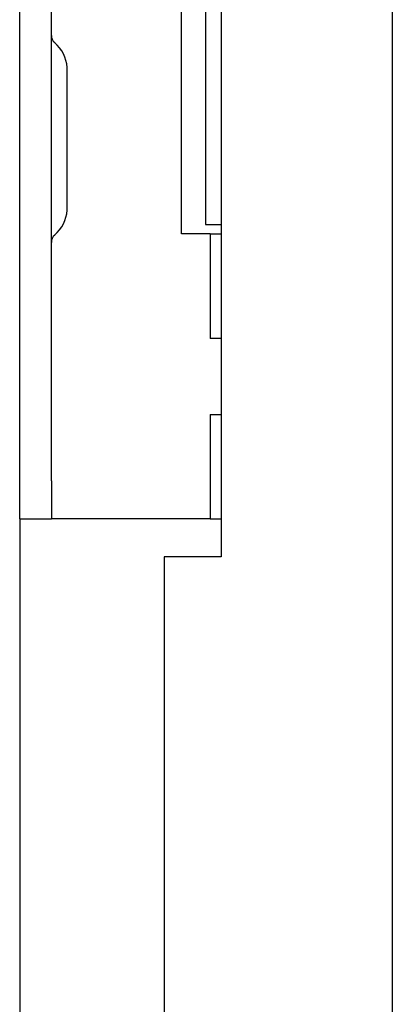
# Model space of a CAD drawing. Extents: x 784 to 1207, y 24 to 294.
# Tile 35 of 217: x 818.48 to 819.71, y 183.92 to 187.16. Entities that reach past the tile are written whole.
import ezdxf

# ---------------------------------------------------------------- set-up
doc = ezdxf.new("R2010")
doc.units = 0
doc.header["$LTSCALE"] = 4
doc.header["$MEASUREMENT"] = 0
doc.layers.get('0').update_dxf_attribs({"linetype": 'CONTINUOUS'})

msp = doc.modelspace()

# ---------------------------------------------------------------- linework, layer by layer
for p, q in [((819.7074, 227.7571), (819.7074, 146.7776)), ((819.1449, 189.1423), (819.1449, 185.3923)), ((818.4832, 185.6423), (818.4832, 188.8923)), ((818.5872, 185.6423), (818.5872, 188.8923)), ((819.0144, 186.4548), (819.0144, 188.0798)), ((819.0934, 188.0486), (819.0934, 186.4861)), ((818.6392, 186.535), (818.6392, 186.9996)), ((819.0934, 186.4861), (819.1449, 186.4861)), ((819.1094, 186.4548), (819.0144, 186.4548)), ((819.1094, 186.4548), (819.1449, 186.4548)), ((819.1094, 186.4548), (819.1094, 186.1111)), ((819.1449, 186.1111), (819.1094, 186.1111)), ((819.1094, 185.8611), (819.1449, 185.8611)), ((819.1094, 185.8611), (819.1094, 185.5173)), ((818.4832, 185.5174), (818.4832, 185.6423)), ((818.5872, 185.6423), (818.5872, 185.5173)), ((818.4832, 185.5174), (818.4832, 170.736)), ((818.4832, 185.5173), (818.5872, 185.5173)), ((818.6497, 185.5173), (818.5872, 185.5173)), ((819.1094, 185.5173), (818.6497, 185.5173)), ((819.1094, 185.5173), (819.1449, 185.5173)), ((818.9574, 185.3923), (818.9574, 170.8611)), ((819.1449, 185.3923), (818.9574, 185.3923))]:
    msp.add_line(p, q)
for centre, radius, start, end in [((818.6184, 187.1077), 0.0312, 180, 229.2152), ((818.5199, 186.9936), 0.1195, 3.9479, 49.2152), ((818.608, 186.9996), 0.0312, 0, 3.9479), ((818.5199, 186.5411), 0.1195, 310.7848, 356.0521), ((818.608, 186.535), 0.0312, 356.0521, 0), ((818.6184, 186.4269), 0.0312, 130.7848, 180)]:
    msp.add_arc(centre, radius, start, end)

doc.saveas('drawing.dxf')
